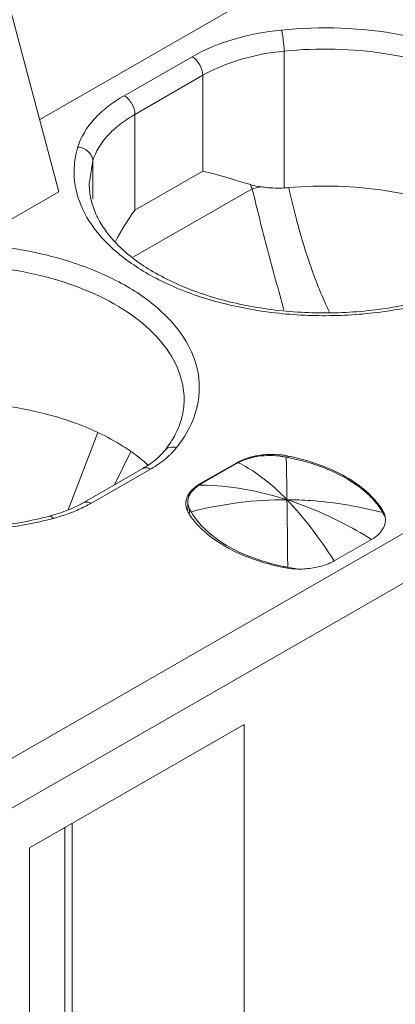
# Model space of a CAD drawing. Header units: centimetres. Extents: x -24.5 to 49.7, y -16.6 to 18.4.
# Tile 60 of 248: x -13.857 to -13.683, y -9.963 to -9.507. Entities that reach past the tile are written whole.
import ezdxf

# ---------------------------------------------------------------- set-up
doc = ezdxf.new("R2010")
doc.units = ezdxf.units.CM
doc.header["$MEASUREMENT"] = 0
doc.layers.add('layer 1', color=7, linetype='Continuous')

msp = doc.modelspace()

# ---------------------------------------------------------------- linework, layer by layer
at = {"layer": 'layer 1', "color": 1, "lineweight": 0}
msp.add_open_spline([(24.98821, 18.39808), (24.98821, 18.39808), (24.98821, -16.60193), (24.98821, -16.60193), (24.98821, -16.60193), (-24.51772, -16.60193), (-24.51772, -16.60193), (-24.51772, -16.60193), (-24.51772, 18.39808), (-24.51772, 18.39808), (-24.51772, 18.39808), (24.98821, 18.39808), (24.98821, 18.39808)], degree=3, knots=[0, 0, 0, 0, 0.25, 0.25, 0.25, 0.5, 0.5, 0.5, 0.75, 0.75, 0.75, 1, 1, 1, 1], dxfattribs=at)
at = {"layer": 'layer 1', "color": 5, "lineweight": 0}
msp.add_open_spline([(-23.26688, 17.18067), (-23.26688, 17.18067), (-23.26688, -15.60944), (-23.26688, -15.60944), (-23.26688, -15.60944), (23.98644, -15.60944), (23.98644, -15.60944)], degree=3, knots=[0, 0, 0, 0, 0.5, 0.5, 0.5, 1, 1, 1, 1], dxfattribs=at)
at = {"layer": 'layer 1', "lineweight": 9}
for points in [[(-15.1136, -11.88825), (-15.1136, -11.88825), (-7.7056, -7.63919), (-7.7056, -7.63919)], [(-7.69027, -7.64798), (-7.69027, -7.64798), (-15.09828, -11.89705), (-15.09828, -11.89705)], [(-15.01708, -11.94361), (-15.01708, -11.94361), (-7.61107, -7.6957), (-7.61107, -7.6957)], [(-7.57273, -7.75186), (-7.57273, -7.75186), (-14.96955, -11.9945), (-14.96955, -11.9945)], [(-14.93426, -12.08187), (-14.93426, -12.08187), (-7.53905, -7.84015), (-7.53905, -7.84015)], [(-14.9151, -12.1313), (-14.9151, -12.1313), (-7.52411, -7.89201), (-7.52411, -7.89201)], [(-14.88686, -12.20355), (-14.88686, -12.20355), (-7.54291, -7.99124), (-7.54291, -7.99124)], [(-7.53917, -8.00091), (-7.53917, -8.00091), (-14.88585, -12.2148), (-14.88585, -12.2148)], [(-14.88518, -12.22255), (-14.88518, -12.22255), (-7.53658, -8.00757), (-7.53658, -8.00757)], [(-14.88501, -12.22285), (-14.88501, -12.22285), (-7.53646, -8.0079), (-7.53646, -8.0079)], [(-14.81265, -12.49002), (-14.81265, -12.49002), (-7.43858, -8.26043), (-7.43858, -8.26043)], [(-14.88093, -12.56483), (-14.88093, -12.56483), (-7.42727, -8.28959), (-7.42727, -8.28959)], [(-7.42702, -8.29024), (-7.42702, -8.29024), (-14.88068, -12.56548), (-14.88068, -12.56548)], [(-14.87955, -12.56837), (-14.87955, -12.56837), (-7.4259, -8.29313), (-7.4259, -8.29313)], [(-7.42438, -8.29707), (-7.42438, -8.29707), (-14.87803, -12.5723), (-14.87803, -12.5723)], [(-14.86912, -12.59635), (-14.86912, -12.59635), (-7.41513, -8.32092), (-7.41513, -8.32092)], [(-7.40988, -8.33449), (-7.40988, -8.33449), (-14.86196, -12.60882), (-14.86196, -12.60882)], [(-14.75264, -12.64545), (-14.75264, -12.64545), (-7.37265, -8.41245), (-7.37265, -8.41245)], [(-14.73894, -12.65609), (-14.73894, -12.65609), (-7.3474, -8.41648), (-7.3474, -8.41648)], [(-7.30843, -8.44359), (-7.30843, -8.44359), (-14.70852, -12.68811), (-14.70852, -12.68811)], [(-14.69375, -12.71923), (-14.69375, -12.71923), (-7.29321, -8.47444), (-7.29321, -8.47444)], [(-7.28802, -8.48968), (-7.28802, -8.48968), (-14.69044, -12.73553), (-14.69044, -12.73553)], [(-14.68973, -12.87593), (-14.68973, -12.87593), (-7.28114, -8.62654), (-7.28114, -8.62654)], [(-7.28114, -8.64338), (-7.28114, -8.64338), (-14.68973, -12.89277), (-14.68973, -12.89277)], [(-14.68973, -12.93732), (-14.68973, -12.93732), (-7.29074, -8.69342), (-7.29074, -8.69342)], [(-14.68973, -12.96455), (-14.68973, -12.96455), (-7.30529, -8.72901), (-7.30529, -8.72901)], [(-13.8477, -9.55364), (-13.8477, -9.55364), (-13.73571, -9.48941), (-13.73571, -9.48941)], [(-13.83881, -9.58702), (-13.83881, -9.58702), (-13.86356, -9.49406), (-13.86356, -9.49406)], [(-13.73457, -9.52197), (-13.73457, -9.52197), (-13.73457, -9.58522), (-13.73457, -9.58522)], [(-13.80857, -9.5426), (-13.80857, -9.5426), (-13.77714, -9.52457), (-13.77714, -9.52457)], [(-13.77217, -9.53318), (-13.77217, -9.53318), (-13.80359, -9.55121), (-13.80359, -9.55121)], [(-13.77217, -9.5774), (-13.77217, -9.5774), (-13.77217, -9.53318), (-13.77217, -9.53318)], [(-13.80359, -9.55121), (-13.80359, -9.55121), (-13.80359, -9.59542), (-13.80359, -9.59542)], [(-13.82313, -9.57277), (-13.82313, -9.57277), (-13.82475, -9.58352), (-13.82475, -9.58352)], [(-13.82313, -9.59027), (-13.82313, -9.59027), (-13.82313, -9.57277), (-13.82313, -9.57277)], [(-13.80359, -9.59542), (-13.80359, -9.59542), (-13.77217, -9.5774), (-13.77217, -9.5774)], [(-13.8736, -9.60697), (-13.8736, -9.60697), (-13.83881, -9.58702), (-13.83881, -9.58702)], [(-13.74934, -9.58562), (-13.74934, -9.58562), (-13.80426, -9.61713), (-13.80426, -9.61713)], [(-13.75015, -9.58368), (-13.74989, -9.58434), (-13.74962, -9.58498), (-13.74934, -9.58562)], [(-13.74552, -9.5847), (-13.74552, -9.5847), (-13.74934, -9.58562), (-13.74934, -9.58562)], [(-13.73457, -9.58522), (-13.73384, -9.5852), (-13.73312, -9.58515), (-13.7324, -9.58509)], [(-13.80359, -9.59542), (-13.80694, -9.60008), (-13.80997, -9.60496), (-13.81264, -9.61002)], [(-15.2065, -10.62087), (-15.2065, -10.62087), (-13.46242, -9.62051), (-13.46242, -9.62051)], [(-13.45249, -9.63772), (-13.45249, -9.63772), (-15.19656, -10.63809), (-15.19656, -10.63809)], [(-13.82077, -9.69823), (-13.82077, -9.69823), (-13.83453, -9.734), (-13.83453, -9.734)], [(-13.78984, -9.7066), (-13.78895, -9.70548), (-13.78811, -9.70433), (-13.78731, -9.70314)], [(-13.81304, -9.72237), (-13.81304, -9.72237), (-13.80545, -9.70702), (-13.80545, -9.70702)], [(-13.73563, -9.70865), (-13.73744, -9.70844), (-13.73926, -9.70835), (-13.74109, -9.70839)], [(-13.73357, -9.70963), (-13.73429, -9.7095), (-13.73501, -9.70938), (-13.73573, -9.70927)], [(-13.73348, -9.70898), (-13.73419, -9.70885), (-13.7349, -9.70874), (-13.73563, -9.70865)], [(-13.73346, -9.71505), (-13.73349, -9.71324), (-13.73353, -9.71144), (-13.73357, -9.70963)], [(-13.7328, -9.70979), (-13.73306, -9.70973), (-13.73332, -9.70968), (-13.73357, -9.70963)], [(-13.73264, -9.70914), (-13.73292, -9.70908), (-13.7332, -9.70903), (-13.73348, -9.70898)], [(-13.73264, -9.70914), (-13.73264, -9.70914), (-13.73264, -9.70963), (-13.73264, -9.70963)], [(-13.82757, -9.7307), (-13.82757, -9.7307), (-13.7999, -9.71484), (-13.7999, -9.71484)], [(-13.79641, -9.71518), (-13.79641, -9.71518), (-13.82408, -9.73105), (-13.82408, -9.73105)], [(-13.7999, -9.71484), (-13.7991, -9.71437), (-13.7983, -9.71388), (-13.79752, -9.71337)], [(-13.79745, -9.7134), (-13.7976, -9.71327), (-13.79775, -9.71313), (-13.7979, -9.713)], [(-13.75646, -9.71221), (-13.75646, -9.71221), (-13.77335, -9.7219), (-13.77335, -9.7219)], [(-13.77296, -9.72205), (-13.77296, -9.72205), (-13.75655, -9.71265), (-13.75655, -9.71265)], [(-13.75578, -9.71222), (-13.75604, -9.71236), (-13.7563, -9.7125), (-13.75656, -9.71265)], [(-13.75647, -9.71222), (-13.75647, -9.71222), (-13.75655, -9.71265), (-13.75655, -9.71265)], [(-13.75596, -9.71194), (-13.75613, -9.71203), (-13.75629, -9.71212), (-13.75646, -9.71221)], [(-13.73322, -9.72933), (-13.73329, -9.72457), (-13.73337, -9.71981), (-13.73346, -9.71505)], [(-13.77335, -9.7219), (-13.77357, -9.72203), (-13.77378, -9.72215), (-13.774, -9.72229)], [(-13.77296, -9.72205), (-13.77322, -9.72221), (-13.77348, -9.72236), (-13.77374, -9.72252)], [(-13.773, -9.72253), (-13.77325, -9.72253), (-13.77349, -9.72253), (-13.77374, -9.72252)], [(-13.77335, -9.7219), (-13.77335, -9.7219), (-13.77335, -9.72252), (-13.77335, -9.72252)], [(-13.77296, -9.72252), (-13.77296, -9.72252), (-13.77296, -9.72205), (-13.77296, -9.72205)], [(-13.82664, -9.73243), (-13.82578, -9.73199), (-13.82492, -9.73153), (-13.82408, -9.73105)], [(-13.77997, -9.73015), (-13.78001, -9.73049), (-13.78004, -9.73082), (-13.78003, -9.73116)], [(-13.7791, -9.72974), (-13.77913, -9.72995), (-13.77913, -9.73016), (-13.77913, -9.73036)], [(-13.77913, -9.73416), (-13.77913, -9.73416), (-13.77913, -9.73036), (-13.77913, -9.73036)], [(-13.77913, -9.73036), (-13.77913, -9.73054), (-13.77913, -9.73072), (-13.77911, -9.73089)], [(-13.77828, -9.73556), (-13.77828, -9.73556), (-13.77828, -9.73366), (-13.77828, -9.73366)], [(-13.77828, -9.73366), (-13.7782, -9.7338), (-13.77813, -9.73394), (-13.77806, -9.73407)], [(-13.8432, -9.73692), (-13.84271, -9.73679), (-13.84221, -9.73666), (-13.84173, -9.73652)], [(-13.84288, -9.73834), (-13.84236, -9.73821), (-13.84184, -9.73808), (-13.84132, -9.73794)], [(-13.84173, -9.73652), (-13.8403, -9.73612), (-13.83888, -9.73567), (-13.83748, -9.73517)], [(-13.84132, -9.73794), (-13.83923, -9.73739), (-13.83715, -9.73676), (-13.83511, -9.73604)], [(-13.77941, -9.7342), (-13.77926, -9.73456), (-13.77908, -9.73492), (-13.77889, -9.73527)], [(-13.77889, -9.73527), (-13.77883, -9.73536), (-13.77877, -9.73546), (-13.77871, -9.73556)], [(-13.77806, -9.73407), (-13.77798, -9.7342), (-13.77791, -9.73434), (-13.77783, -9.73447)], [(-13.77783, -9.73447), (-13.77776, -9.73461), (-13.77768, -9.73475), (-13.7776, -9.73489)], [(-13.68885, -9.73528), (-13.689, -9.73503), (-13.68915, -9.73477), (-13.68931, -9.73452)], [(-13.68898, -9.73528), (-13.68898, -9.73528), (-13.68898, -9.73418), (-13.68898, -9.73418)], [(-13.68862, -9.73569), (-13.68869, -9.73556), (-13.68877, -9.73542), (-13.68885, -9.73528)], [(-13.68817, -9.73654), (-13.68832, -9.73626), (-13.68847, -9.73598), (-13.68862, -9.73569)], [(-13.68795, -9.7365), (-13.68786, -9.73685), (-13.68779, -9.7372), (-13.68775, -9.73755)], [(-13.77318, -9.7424), (-13.77271, -9.74288), (-13.77223, -9.74333), (-13.77174, -9.74377)], [(-13.69403, -9.74765), (-13.69403, -9.74765), (-13.71135, -9.75759), (-13.71135, -9.75759)], [(-13.73505, -9.7606), (-13.73325, -9.76097), (-13.73142, -9.7612), (-13.72958, -9.7613)], [(-13.73497, -9.76012), (-13.73427, -9.76027), (-13.73358, -9.7604), (-13.73288, -9.76053)], [(-13.73288, -9.76053), (-13.73288, -9.76053), (-13.73144, -9.76081), (-13.73144, -9.76081)], [(-13.73144, -9.76081), (-13.73144, -9.76081), (-13.73072, -9.76094), (-13.73072, -9.76094)], [(-13.72958, -9.7613), (-13.72866, -9.76135), (-13.72774, -9.76137), (-13.72683, -9.76136)], [(-13.72812, -9.76134), (-13.72812, -9.76134), (-13.7268, -9.76139), (-13.7268, -9.76139)], [(-13.7531, -9.83317), (-13.7531, -9.83317), (-13.85248, -9.89018), (-13.85248, -9.89018)], [(-13.7531, -9.83317), (-13.7531, -9.83317), (-13.7531, -10.19582), (-13.7531, -10.19582)], [(-13.8326, -9.87878), (-13.8326, -9.87878), (-13.8326, -10.19582), (-13.8326, -10.19582)], [(-13.83602, -9.88073), (-13.83602, -9.88073), (-13.83602, -10.23002), (-13.83602, -10.23002)], [(-13.85248, -10.25282), (-13.85248, -10.25282), (-13.85248, -9.89018), (-13.85248, -9.89018)]]:
    msp.add_open_spline(points, degree=3, dxfattribs=at)
for points, knots in [([(-13.60192, -9.59016), (-13.60107, -9.58758), (-13.60046, -9.58491), (-13.60015, -9.5822), (-13.59984, -9.57954), (-13.59981, -9.57685), (-13.60006, -9.57418), (-13.60031, -9.57148), (-13.60086, -9.5688), (-13.60165, -9.56621), (-13.60249, -9.56351), (-13.60359, -9.5609), (-13.60491, -9.5584), (-13.60781, -9.55295), (-13.61174, -9.54805), (-13.6162, -9.54375), (-13.62133, -9.5388), (-13.62713, -9.53464), (-13.63327, -9.53107), (-13.64021, -9.52703), (-13.64758, -9.52377), (-13.65514, -9.52109), (-13.6634, -9.51819), (-13.6719, -9.516), (-13.68053, -9.51441), (-13.69872, -9.51107), (-13.71749, -9.51041), (-13.73586, -9.51225)], [0, 0, 0, 0, 0.111111, 0.111111, 0.111111, 0.222222, 0.222222, 0.222222, 0.333333, 0.333333, 0.333333, 0.444444, 0.444444, 0.444444, 0.555556, 0.555556, 0.555556, 0.666667, 0.666667, 0.666667, 0.777778, 0.777778, 0.777778, 0.888889, 0.888889, 0.888889, 1, 1, 1, 1]), ([(-13.73586, -9.51225), (-13.74339, -9.51301), (-13.75088, -9.51442), (-13.75815, -9.51659), (-13.76476, -9.51856), (-13.77118, -9.52116), (-13.77714, -9.52457)], [0, 0, 0, 0, 0.5, 0.5, 0.5, 1, 1, 1, 1]), ([(-13.73457, -9.52197), (-13.73457, -9.52022), (-13.7347, -9.51847), (-13.73492, -9.51674), (-13.73503, -9.51589), (-13.73516, -9.51504), (-13.73531, -9.51421), (-13.73544, -9.51355), (-13.73558, -9.51289), (-13.73578, -9.51225)], [0, 0, 0, 0, 0.333333, 0.333333, 0.333333, 0.666667, 0.666667, 0.666667, 1, 1, 1, 1]), ([(-13.73457, -9.52197), (-13.74143, -9.52266), (-13.74825, -9.52394), (-13.75488, -9.52592), (-13.76089, -9.5277), (-13.76674, -9.53007), (-13.77217, -9.53318)], [0, 0, 0, 0, 0.5, 0.5, 0.5, 1, 1, 1, 1]), ([(-13.60691, -9.58352), (-13.60691, -9.57893), (-13.60784, -9.57431), (-13.60949, -9.57001), (-13.61129, -9.56533), (-13.61395, -9.56102), (-13.6171, -9.55714), (-13.62067, -9.55275), (-13.62486, -9.5489), (-13.62938, -9.54552), (-13.63449, -9.5417), (-13.64001, -9.53846), (-13.64575, -9.5357), (-13.65209, -9.53264), (-13.6587, -9.53015), (-13.66544, -9.52814), (-13.67267, -9.52597), (-13.68005, -9.52434), (-13.68751, -9.5232), (-13.69526, -9.52199), (-13.70309, -9.52131), (-13.71093, -9.52111), (-13.71881, -9.52091), (-13.72672, -9.52119), (-13.73457, -9.52197)], [0, 0, 0, 0, 0.125, 0.125, 0.125, 0.25, 0.25, 0.25, 0.375, 0.375, 0.375, 0.5, 0.5, 0.5, 0.625, 0.625, 0.625, 0.75, 0.75, 0.75, 0.875, 0.875, 0.875, 1, 1, 1, 1]), ([(-13.77217, -9.53318), (-13.77217, -9.53147), (-13.77275, -9.52979), (-13.77362, -9.52828), (-13.7745, -9.52677), (-13.77566, -9.52542), (-13.77714, -9.52457)], [0, 0, 0, 0, 0.5, 0.5, 0.5, 1, 1, 1, 1]), ([(-13.80857, -9.5426), (-13.81125, -9.54414), (-13.81383, -9.54584), (-13.81626, -9.54775), (-13.81849, -9.54949), (-13.82059, -9.5514), (-13.8225, -9.55351), (-13.82585, -9.55721), (-13.82861, -9.56158), (-13.83005, -9.56632)], [0, 0, 0, 0, 0.333333, 0.333333, 0.333333, 0.666667, 0.666667, 0.666667, 1, 1, 1, 1]), ([(-13.80857, -9.5426), (-13.80709, -9.54345), (-13.80593, -9.54479), (-13.80506, -9.5463), (-13.80418, -9.54781), (-13.80359, -9.5495), (-13.80359, -9.55121)], [0, 0, 0, 0, 0.5, 0.5, 0.5, 1, 1, 1, 1]), ([(-13.80359, -9.55121), (-13.80603, -9.5526), (-13.80838, -9.55416), (-13.81059, -9.55589), (-13.81262, -9.55747), (-13.81453, -9.5592), (-13.81626, -9.56112), (-13.81931, -9.56449), (-13.82182, -9.56846), (-13.82313, -9.57277)], [0, 0, 0, 0, 0.333333, 0.333333, 0.333333, 0.666667, 0.666667, 0.666667, 1, 1, 1, 1]), ([(-13.83005, -9.56632), (-13.83099, -9.56941), (-13.83158, -9.57263), (-13.83173, -9.57587), (-13.83189, -9.57909), (-13.83164, -9.58233), (-13.831, -9.58548)], [0, 0, 0, 0, 0.5, 0.5, 0.5, 1, 1, 1, 1]), ([(-13.82313, -9.57277), (-13.82313, -9.572), (-13.82333, -9.57122), (-13.82366, -9.57052), (-13.82401, -9.56975), (-13.82453, -9.56908), (-13.82516, -9.5685), (-13.82648, -9.56727), (-13.82828, -9.5665), (-13.83005, -9.56632)], [0, 0, 0, 0, 0.333333, 0.333333, 0.333333, 0.666667, 0.666667, 0.666667, 1, 1, 1, 1]), ([(-13.75015, -9.58368), (-13.7541, -9.58249), (-13.75803, -9.5813), (-13.76199, -9.58015), (-13.76537, -9.57917), (-13.76875, -9.57824), (-13.77217, -9.5774)], [0, 0, 0, 0, 0.5, 0.5, 0.5, 1, 1, 1, 1]), ([(-13.82475, -9.58352), (-13.82475, -9.58582), (-13.82449, -9.58813), (-13.82399, -9.59039), (-13.82347, -9.59277), (-13.82267, -9.59509), (-13.82167, -9.59731), (-13.82058, -9.59972), (-13.81924, -9.60202), (-13.81773, -9.60418), (-13.81607, -9.60656), (-13.8142, -9.60879), (-13.81219, -9.61088), (-13.80756, -9.61568), (-13.80217, -9.61973), (-13.79645, -9.62319), (-13.7898, -9.62723), (-13.78271, -9.63047), (-13.77541, -9.63312), (-13.76731, -9.63606), (-13.75894, -9.63826), (-13.75048, -9.63984), (-13.7415, -9.64152), (-13.73242, -9.6425), (-13.7233, -9.64285), (-13.71408, -9.6432), (-13.70483, -9.64291), (-13.69564, -9.64194), (-13.68675, -9.641), (-13.67792, -9.63944), (-13.66929, -9.63717)], [0, 0, 0, 0, 0.1, 0.1, 0.1, 0.2, 0.2, 0.2, 0.3, 0.3, 0.3, 0.4, 0.4, 0.4, 0.5, 0.5, 0.5, 0.6, 0.6, 0.6, 0.7, 0.7, 0.7, 0.8, 0.8, 0.8, 0.9, 0.9, 0.9, 1, 1, 1, 1]), ([(-13.831, -9.58548), (-13.82991, -9.59081), (-13.82768, -9.59594), (-13.82475, -9.60057), (-13.82144, -9.60579), (-13.81723, -9.61038), (-13.81257, -9.61442), (-13.80725, -9.61905), (-13.80133, -9.62295), (-13.79513, -9.62628), (-13.78818, -9.63002), (-13.78087, -9.63304), (-13.77337, -9.6355), (-13.76525, -9.63816), (-13.75691, -9.64015), (-13.74848, -9.64157), (-13.73967, -9.64306), (-13.73075, -9.64391), (-13.72181, -9.64417), (-13.71281, -9.64444), (-13.70379, -9.64411), (-13.69482, -9.64316), (-13.68611, -9.64224), (-13.67746, -9.64074), (-13.66897, -9.63859)], [0, 0, 0, 0, 0.125, 0.125, 0.125, 0.25, 0.25, 0.25, 0.375, 0.375, 0.375, 0.5, 0.5, 0.5, 0.625, 0.625, 0.625, 0.75, 0.75, 0.75, 0.875, 0.875, 0.875, 1, 1, 1, 1]), ([(-13.74552, -9.5847), (-13.74592, -9.58464), (-13.74632, -9.58457), (-13.74672, -9.5845), (-13.74788, -9.5843), (-13.74903, -9.58403), (-13.75015, -9.58368)], [0, 0, 0, 0, 0.5, 0.5, 0.5, 1, 1, 1, 1]), ([(-13.74928, -9.58561), (-13.74706, -9.59501), (-13.74472, -9.60439), (-13.74225, -9.61374), (-13.73978, -9.62304), (-13.73719, -9.6323), (-13.73464, -9.64157)], [0, 0, 0, 0, 0.5, 0.5, 0.5, 1, 1, 1, 1]), ([(-13.74552, -9.5847), (-13.74464, -9.58482), (-13.74377, -9.58492), (-13.7429, -9.58501), (-13.74013, -9.58527), (-13.73734, -9.58533), (-13.73457, -9.58522)], [0, 0, 0, 0, 0.5, 0.5, 0.5, 1, 1, 1, 1]), ([(-13.64686, -9.59848), (-13.653, -9.5956), (-13.6594, -9.59323), (-13.66591, -9.59131), (-13.67288, -9.58925), (-13.67997, -9.58769), (-13.68715, -9.58657), (-13.70208, -9.58423), (-13.71736, -9.58376), (-13.7324, -9.58509)], [0, 0, 0, 0, 0.333333, 0.333333, 0.333333, 0.666667, 0.666667, 0.666667, 1, 1, 1, 1]), ([(-13.7324, -9.58509), (-13.73132, -9.59003), (-13.73014, -9.59495), (-13.72884, -9.59984), (-13.72786, -9.6035), (-13.72683, -9.60716), (-13.72573, -9.61078), (-13.72463, -9.61441), (-13.72346, -9.61802), (-13.72221, -9.6216), (-13.72096, -9.62518), (-13.71963, -9.62873), (-13.71819, -9.63223), (-13.71675, -9.63574), (-13.71521, -9.63921), (-13.71359, -9.64263)], [0, 0, 0, 0, 0.2, 0.2, 0.2, 0.4, 0.4, 0.4, 0.6, 0.6, 0.6, 0.8, 0.8, 0.8, 1, 1, 1, 1]), ([(-13.77584, -9.68992), (-13.77498, -9.68733), (-13.77438, -9.68466), (-13.77406, -9.68196), (-13.77375, -9.67929), (-13.77371, -9.6766), (-13.77397, -9.67393), (-13.77422, -9.67123), (-13.77477, -9.66855), (-13.77556, -9.66596), (-13.77639, -9.66326), (-13.7775, -9.66065), (-13.77882, -9.65815), (-13.78171, -9.6527), (-13.78565, -9.6478), (-13.79011, -9.6435), (-13.79524, -9.63855), (-13.80104, -9.63439), (-13.80718, -9.63082), (-13.81412, -9.62679), (-13.82148, -9.62351), (-13.82905, -9.62085), (-13.83731, -9.61793), (-13.84581, -9.61575), (-13.85443, -9.61417), (-13.87263, -9.61082), (-13.8914, -9.61017), (-13.90977, -9.612)], [0, 0, 0, 0, 0.111111, 0.111111, 0.111111, 0.222222, 0.222222, 0.222222, 0.333333, 0.333333, 0.333333, 0.444444, 0.444444, 0.444444, 0.555556, 0.555556, 0.555556, 0.666667, 0.666667, 0.666667, 0.777778, 0.777778, 0.777778, 0.888889, 0.888889, 0.888889, 1, 1, 1, 1]), ([(-13.78083, -9.68327), (-13.78083, -9.67868), (-13.78175, -9.67407), (-13.7834, -9.66976), (-13.7852, -9.66508), (-13.78786, -9.66077), (-13.79102, -9.65689), (-13.79458, -9.6525), (-13.79877, -9.64866), (-13.80329, -9.64527), (-13.8084, -9.64145), (-13.81392, -9.63821), (-13.81966, -9.63545), (-13.826, -9.63239), (-13.83261, -9.6299), (-13.83935, -9.62789), (-13.84658, -9.62572), (-13.85396, -9.6241), (-13.86142, -9.62295), (-13.86917, -9.62175), (-13.877, -9.62106), (-13.88483, -9.62086), (-13.89272, -9.62065), (-13.90063, -9.62094), (-13.90848, -9.62172)], [0, 0, 0, 0, 0.125, 0.125, 0.125, 0.25, 0.25, 0.25, 0.375, 0.375, 0.375, 0.5, 0.5, 0.5, 0.625, 0.625, 0.625, 0.75, 0.75, 0.75, 0.875, 0.875, 0.875, 1, 1, 1, 1]), ([(-13.99866, -9.68327), (-13.99866, -9.68557), (-13.9984, -9.68788), (-13.99791, -9.69014), (-13.99737, -9.69252), (-13.99658, -9.69484), (-13.99558, -9.69706), (-13.99449, -9.69947), (-13.99316, -9.70177), (-13.99164, -9.70393), (-13.98999, -9.70631), (-13.98811, -9.70855), (-13.98609, -9.71064), (-13.98146, -9.71543), (-13.97607, -9.71948), (-13.97036, -9.72295), (-13.96371, -9.72698), (-13.95662, -9.73023), (-13.94932, -9.73287), (-13.94122, -9.73581), (-13.93286, -9.73801), (-13.92438, -9.73959), (-13.91542, -9.74127), (-13.90632, -9.74225), (-13.89721, -9.7426), (-13.88799, -9.74295), (-13.87874, -9.74266), (-13.86956, -9.7417), (-13.86067, -9.74075), (-13.85183, -9.73919), (-13.8432, -9.73692)], [0, 0, 0, 0, 0.1, 0.1, 0.1, 0.2, 0.2, 0.2, 0.3, 0.3, 0.3, 0.4, 0.4, 0.4, 0.5, 0.5, 0.5, 0.6, 0.6, 0.6, 0.7, 0.7, 0.7, 0.8, 0.8, 0.8, 0.9, 0.9, 0.9, 1, 1, 1, 1]), ([(-13.82077, -9.69823), (-13.82692, -9.69535), (-13.83331, -9.69299), (-13.83983, -9.69107), (-13.84678, -9.68901), (-13.85388, -9.68745), (-13.86105, -9.68632), (-13.87599, -9.68397), (-13.89128, -9.68351), (-13.90631, -9.68484)], [0, 0, 0, 0, 0.333333, 0.333333, 0.333333, 0.666667, 0.666667, 0.666667, 1, 1, 1, 1]), ([(-13.78496, -9.6992), (-13.78363, -9.69667), (-13.78256, -9.694), (-13.78184, -9.69123), (-13.78118, -9.68863), (-13.78083, -9.68594), (-13.78083, -9.68327)], [0, 0, 0, 0, 0.5, 0.5, 0.5, 1, 1, 1, 1]), ([(-14.00491, -9.68523), (-14.00382, -9.69056), (-14.00159, -9.69569), (-13.99866, -9.70032), (-13.99535, -9.70555), (-13.99114, -9.71014), (-13.98648, -9.71417), (-13.98115, -9.71879), (-13.97524, -9.72269), (-13.96904, -9.72603), (-13.96209, -9.72977), (-13.95477, -9.73279), (-13.94728, -9.73525), (-13.93916, -9.73791), (-13.93082, -9.73991), (-13.92239, -9.74132), (-13.91357, -9.74281), (-13.90466, -9.74366), (-13.89573, -9.74393), (-13.88672, -9.7442), (-13.87769, -9.74387), (-13.86873, -9.74292), (-13.86002, -9.74199), (-13.85136, -9.74049), (-13.84288, -9.73834)], [0, 0, 0, 0, 0.125, 0.125, 0.125, 0.25, 0.25, 0.25, 0.375, 0.375, 0.375, 0.5, 0.5, 0.5, 0.625, 0.625, 0.625, 0.75, 0.75, 0.75, 0.875, 0.875, 0.875, 1, 1, 1, 1]), ([(-13.78435, -9.70523), (-13.7834, -9.70404), (-13.78248, -9.7028), (-13.78163, -9.70153), (-13.7792, -9.69794), (-13.77719, -9.69402), (-13.77584, -9.68992)], [0, 0, 0, 0, 0.5, 0.5, 0.5, 1, 1, 1, 1]), ([(-13.80545, -9.70702), (-13.80661, -9.70621), (-13.80779, -9.70543), (-13.80899, -9.70466), (-13.81277, -9.70227), (-13.81672, -9.70013), (-13.82077, -9.69823)], [0, 0, 0, 0, 0.5, 0.5, 0.5, 1, 1, 1, 1]), ([(-13.78731, -9.70314), (-13.78709, -9.70282), (-13.78688, -9.70249), (-13.78667, -9.70216), (-13.78606, -9.7012), (-13.78548, -9.70021), (-13.78496, -9.6992)], [0, 0, 0, 0, 0.5, 0.5, 0.5, 1, 1, 1, 1]), ([(-13.78984, -9.7066), (-13.78927, -9.70589), (-13.78842, -9.70539), (-13.78751, -9.70515), (-13.78647, -9.70489), (-13.78537, -9.70496), (-13.78435, -9.70523)], [0, 0, 0, 0, 0.5, 0.5, 0.5, 1, 1, 1, 1]), ([(-13.78756, -9.70871), (-13.78727, -9.70843), (-13.78698, -9.70815), (-13.78669, -9.70786), (-13.78587, -9.70702), (-13.78508, -9.70615), (-13.78435, -9.70523)], [0, 0, 0, 0, 0.5, 0.5, 0.5, 1, 1, 1, 1]), ([(-13.80545, -9.70702), (-13.80477, -9.70749), (-13.80411, -9.70797), (-13.80345, -9.70846), (-13.80153, -9.70989), (-13.79968, -9.71139), (-13.7979, -9.713)], [0, 0, 0, 0, 0.5, 0.5, 0.5, 1, 1, 1, 1]), ([(-13.78984, -9.7066), (-13.79033, -9.70721), (-13.79083, -9.70778), (-13.79137, -9.70834), (-13.7932, -9.71026), (-13.7953, -9.71191), (-13.79752, -9.71337)], [0, 0, 0, 0, 0.5, 0.5, 0.5, 1, 1, 1, 1]), ([(-13.79172, -9.71215), (-13.79135, -9.71187), (-13.79097, -9.7116), (-13.79061, -9.71132), (-13.78955, -9.7105), (-13.78853, -9.70963), (-13.78756, -9.70871)], [0, 0, 0, 0, 0.5, 0.5, 0.5, 1, 1, 1, 1]), ([(-13.74939, -9.70946), (-13.74998, -9.7096), (-13.75057, -9.70977), (-13.75116, -9.70995), (-13.75282, -9.71046), (-13.75443, -9.71111), (-13.75596, -9.71194)], [0, 0, 0, 0, 0.5, 0.5, 0.5, 1, 1, 1, 1]), ([(-13.74974, -9.70993), (-13.75028, -9.71007), (-13.75083, -9.71023), (-13.75136, -9.7104), (-13.75289, -9.71087), (-13.75438, -9.71147), (-13.75578, -9.71222)], [0, 0, 0, 0, 0.5, 0.5, 0.5, 1, 1, 1, 1]), ([(-13.73573, -9.70927), (-13.73923, -9.70875), (-13.74283, -9.70875), (-13.74634, -9.70926), (-13.74748, -9.70943), (-13.74861, -9.70965), (-13.74974, -9.70993)], [0, 0, 0, 0, 0.5, 0.5, 0.5, 1, 1, 1, 1]), ([(-13.74109, -9.70839), (-13.7418, -9.70839), (-13.74251, -9.70843), (-13.74322, -9.70849), (-13.7453, -9.70863), (-13.74736, -9.70895), (-13.74939, -9.70946)], [0, 0, 0, 0, 0.5, 0.5, 0.5, 1, 1, 1, 1]), ([(-13.69575, -9.72678), (-13.70039, -9.72246), (-13.7059, -9.71909), (-13.71169, -9.71643), (-13.71844, -9.71334), (-13.72556, -9.7112), (-13.7328, -9.70979)], [0, 0, 0, 0, 0.5, 0.5, 0.5, 1, 1, 1, 1]), ([(-13.68898, -9.73418), (-13.693, -9.72771), (-13.69923, -9.72267), (-13.7059, -9.71884), (-13.70989, -9.71655), (-13.71405, -9.71468), (-13.71833, -9.71314), (-13.72298, -9.71145), (-13.72779, -9.71013), (-13.73264, -9.70914)], [0, 0, 0, 0, 0.333333, 0.333333, 0.333333, 0.666667, 0.666667, 0.666667, 1, 1, 1, 1]), ([(-13.79641, -9.71518), (-13.797, -9.71484), (-13.79763, -9.71458), (-13.79831, -9.71453), (-13.79887, -9.71448), (-13.79945, -9.71457), (-13.79993, -9.71485)], [0, 0, 0, 0, 0.5, 0.5, 0.5, 1, 1, 1, 1]), ([(-13.79641, -9.71518), (-13.796, -9.71494), (-13.79559, -9.7147), (-13.79518, -9.71445), (-13.79399, -9.71373), (-13.79284, -9.71296), (-13.79172, -9.71215)], [0, 0, 0, 0, 0.5, 0.5, 0.5, 1, 1, 1, 1]), ([(-13.73322, -9.72933), (-13.73504, -9.72746), (-13.73691, -9.72565), (-13.73887, -9.7239), (-13.74398, -9.71932), (-13.74962, -9.71522), (-13.75578, -9.71222)], [0, 0, 0, 0, 0.5, 0.5, 0.5, 1, 1, 1, 1]), ([(-13.77374, -9.72252), (-13.77517, -9.7234), (-13.77652, -9.72449), (-13.77753, -9.72587), (-13.77837, -9.72701), (-13.77897, -9.72836), (-13.7791, -9.72974)], [0, 0, 0, 0, 0.5, 0.5, 0.5, 1, 1, 1, 1]), ([(-13.774, -9.72229), (-13.77442, -9.72255), (-13.77482, -9.72283), (-13.77523, -9.72312), (-13.77632, -9.72393), (-13.77733, -9.72487), (-13.77816, -9.72595)], [0, 0, 0, 0, 0.5, 0.5, 0.5, 1, 1, 1, 1]), ([(-13.773, -9.72253), (-13.76634, -9.72268), (-13.75969, -9.72333), (-13.75312, -9.72445), (-13.74638, -9.7256), (-13.73973, -9.72725), (-13.73322, -9.72933)], [0, 0, 0, 0, 0.5, 0.5, 0.5, 1, 1, 1, 1]), ([(-13.77816, -9.72595), (-13.7784, -9.72628), (-13.77863, -9.72662), (-13.77884, -9.72697), (-13.77941, -9.72794), (-13.77982, -9.72903), (-13.77997, -9.73015)], [0, 0, 0, 0, 0.5, 0.5, 0.5, 1, 1, 1, 1]), ([(-13.68931, -9.73452), (-13.68973, -9.73384), (-13.69017, -9.73317), (-13.69064, -9.73252), (-13.69214, -9.73044), (-13.69388, -9.72852), (-13.69575, -9.72678)], [0, 0, 0, 0, 0.5, 0.5, 0.5, 1, 1, 1, 1]), ([(-13.83224, -9.73309), (-13.83266, -9.73328), (-13.83308, -9.73346), (-13.8335, -9.73364), (-13.83481, -9.73419), (-13.83614, -9.7347), (-13.83748, -9.73517)], [0, 0, 0, 0, 0.5, 0.5, 0.5, 1, 1, 1, 1]), ([(-13.83511, -9.73604), (-13.83437, -9.73577), (-13.83363, -9.7355), (-13.8329, -9.73522), (-13.83077, -9.73439), (-13.82867, -9.73347), (-13.82664, -9.73243)], [0, 0, 0, 0, 0.5, 0.5, 0.5, 1, 1, 1, 1]), ([(-13.82757, -9.7307), (-13.82794, -9.73092), (-13.82831, -9.73113), (-13.82869, -9.73133), (-13.82985, -9.73196), (-13.83103, -9.73254), (-13.83224, -9.73309)], [0, 0, 0, 0, 0.5, 0.5, 0.5, 1, 1, 1, 1]), ([(-13.82759, -9.73072), (-13.82712, -9.73044), (-13.82654, -9.73035), (-13.82597, -9.7304), (-13.8253, -9.73045), (-13.82466, -9.73071), (-13.82408, -9.73105)], [0, 0, 0, 0, 0.5, 0.5, 0.5, 1, 1, 1, 1]), ([(-13.78003, -9.73116), (-13.78003, -9.73193), (-13.77991, -9.73271), (-13.77968, -9.73345), (-13.7796, -9.7337), (-13.77951, -9.73395), (-13.77941, -9.7342)], [0, 0, 0, 0, 0.5, 0.5, 0.5, 1, 1, 1, 1]), ([(-13.77911, -9.73089), (-13.77909, -9.73113), (-13.77906, -9.73137), (-13.77901, -9.7316), (-13.77887, -9.73232), (-13.77862, -9.73302), (-13.77828, -9.73366)], [0, 0, 0, 0, 0.5, 0.5, 0.5, 1, 1, 1, 1]), ([(-13.7776, -9.73489), (-13.77031, -9.73302), (-13.76289, -9.7316), (-13.75542, -9.73067), (-13.74805, -9.72974), (-13.74064, -9.72929), (-13.73322, -9.72933)], [0, 0, 0, 0, 0.5, 0.5, 0.5, 1, 1, 1, 1]), ([(-13.73322, -9.72933), (-13.72953, -9.72934), (-13.72583, -9.72948), (-13.72213, -9.72974), (-13.71091, -9.73052), (-13.69973, -9.73241), (-13.68885, -9.73528)], [0, 0, 0, 0, 0.5, 0.5, 0.5, 1, 1, 1, 1]), ([(-13.73322, -9.72933), (-13.72987, -9.7304), (-13.72656, -9.73159), (-13.72327, -9.73288), (-13.71311, -9.7369), (-13.70335, -9.74195), (-13.69403, -9.74765)], [0, 0, 0, 0, 0.5, 0.5, 0.5, 1, 1, 1, 1]), ([(-13.73288, -9.76053), (-13.73291, -9.75758), (-13.73294, -9.75461), (-13.73296, -9.75165), (-13.73304, -9.74421), (-13.73313, -9.73677), (-13.73322, -9.72933)], [0, 0, 0, 0, 0.5, 0.5, 0.5, 1, 1, 1, 1]), ([(-13.73322, -9.72933), (-13.72929, -9.73338), (-13.72561, -9.73771), (-13.72216, -9.74219), (-13.71832, -9.74716), (-13.71474, -9.75231), (-13.71135, -9.75759)], [0, 0, 0, 0, 0.5, 0.5, 0.5, 1, 1, 1, 1]), ([(-13.84141, -9.73796), (-13.84156, -9.73778), (-13.84171, -9.73761), (-13.84189, -9.73744), (-13.84226, -9.73711), (-13.84275, -9.7368), (-13.8432, -9.73692)], [0, 0, 0, 0, 0.5, 0.5, 0.5, 1, 1, 1, 1]), ([(-13.77871, -9.73556), (-13.77834, -9.73616), (-13.77794, -9.73675), (-13.77754, -9.73732), (-13.77624, -9.73914), (-13.77476, -9.74084), (-13.77318, -9.7424)], [0, 0, 0, 0, 0.5, 0.5, 0.5, 1, 1, 1, 1]), ([(-13.7776, -9.73489), (-13.77716, -9.73564), (-13.7767, -9.73638), (-13.7762, -9.73709), (-13.77461, -9.73939), (-13.77274, -9.74149), (-13.7707, -9.7434)], [0, 0, 0, 0, 0.5, 0.5, 0.5, 1, 1, 1, 1]), ([(-13.68775, -9.73755), (-13.68755, -9.73844), (-13.68762, -9.7394), (-13.68784, -9.7403), (-13.68806, -9.74127), (-13.68846, -9.74217), (-13.68896, -9.743), (-13.68952, -9.74392), (-13.69023, -9.74476), (-13.69102, -9.7455), (-13.69193, -9.74634), (-13.69296, -9.74705), (-13.69403, -9.74765)], [0, 0, 0, 0, 0.25, 0.25, 0.25, 0.5, 0.5, 0.5, 0.75, 0.75, 0.75, 1, 1, 1, 1]), ([(-13.68898, -9.73418), (-13.68887, -9.73437), (-13.68876, -9.73456), (-13.68865, -9.73475), (-13.68836, -9.7353), (-13.6881, -9.73589), (-13.68795, -9.7365)], [0, 0, 0, 0, 0.5, 0.5, 0.5, 1, 1, 1, 1]), ([(-13.68773, -9.73758), (-13.68776, -9.7375), (-13.68779, -9.73742), (-13.68783, -9.73734), (-13.68794, -9.73707), (-13.68805, -9.7368), (-13.68817, -9.73654)], [0, 0, 0, 0, 0.5, 0.5, 0.5, 1, 1, 1, 1]), ([(-13.77174, -9.74377), (-13.76708, -9.74799), (-13.76161, -9.75132), (-13.75586, -9.75395), (-13.7492, -9.757), (-13.74219, -9.75914), (-13.73505, -9.7606)], [0, 0, 0, 0, 0.5, 0.5, 0.5, 1, 1, 1, 1]), ([(-13.7707, -9.7434), (-13.76621, -9.74758), (-13.76089, -9.75087), (-13.7553, -9.75349), (-13.7488, -9.75652), (-13.74195, -9.75866), (-13.73497, -9.76012)], [0, 0, 0, 0, 0.5, 0.5, 0.5, 1, 1, 1, 1]), ([(-13.73072, -9.76094), (-13.73029, -9.76103), (-13.72986, -9.7611), (-13.72943, -9.76116), (-13.72899, -9.76123), (-13.72856, -9.7613), (-13.72812, -9.76134)], [0, 0, 0, 0, 0.5, 0.5, 0.5, 1, 1, 1, 1]), ([(-13.71441, -9.75904), (-13.71535, -9.75941), (-13.7163, -9.75973), (-13.71727, -9.76), (-13.71828, -9.76028), (-13.7193, -9.76051), (-13.72033, -9.7607), (-13.7214, -9.76089), (-13.72247, -9.76105), (-13.72354, -9.76117), (-13.72464, -9.76129), (-13.72573, -9.76137), (-13.72683, -9.76136)], [0, 0, 0, 0, 0.25, 0.25, 0.25, 0.5, 0.5, 0.5, 0.75, 0.75, 0.75, 1, 1, 1, 1]), ([(-13.71441, -9.75904), (-13.71414, -9.75894), (-13.71387, -9.75883), (-13.7136, -9.75871), (-13.71283, -9.75838), (-13.71207, -9.758), (-13.71135, -9.75759)], [0, 0, 0, 0, 0.5, 0.5, 0.5, 1, 1, 1, 1])]:
    msp.add_open_spline(points, degree=3, knots=knots, dxfattribs=at)

doc.saveas('drawing.dxf')
